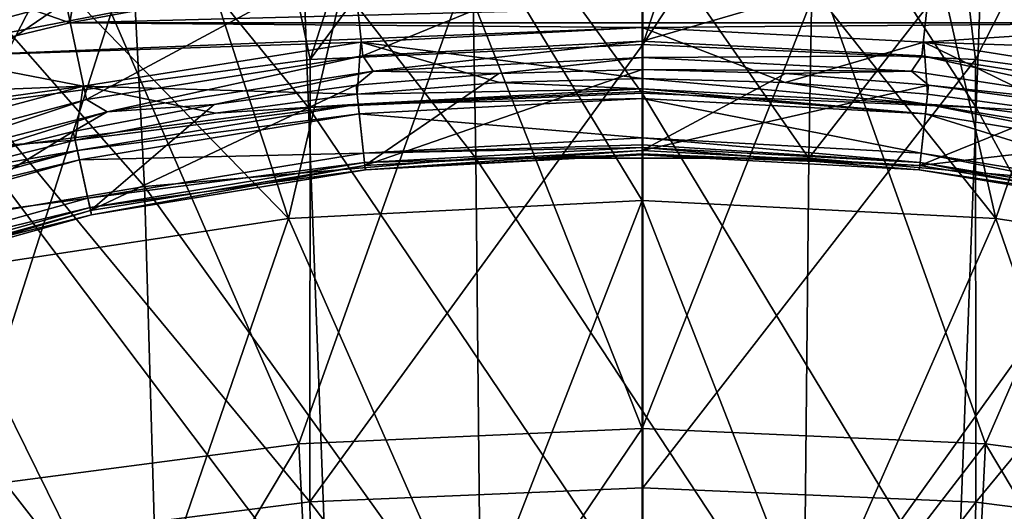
# Model space of a CAD drawing. Header units: millimetres. Extents: x -65 to 65, y -82 to 87.
# Tile 170 of 223: x -3.79 to 2.2, y 17.43 to 20.42. Entities that reach past the tile are written whole.
import ezdxf

# ---------------------------------------------------------------- set-up
doc = ezdxf.new("R2010")
doc.units = ezdxf.units.MM
doc.header["$LTSCALE"] = 101.851852
for name, color, linetype in [('10', 7, 'CONTINUOUS'), ('14', 7, 'CONTINUOUS'), ('470', 7, 'CONTINUOUS'), ('472', 7, 'CONTINUOUS'), ('474', 7, 'CONTINUOUS'), ('475', 7, 'CONTINUOUS'), ('478', 7, 'CONTINUOUS'), ('479', 7, 'CONTINUOUS'), ('482', 7, 'CONTINUOUS'), ('484', 7, 'CONTINUOUS'), ('490', 7, 'CONTINUOUS'), ('758', 7, 'CONTINUOUS'), ('759', 7, 'CONTINUOUS'), ('760', 7, 'CONTINUOUS'), ('761', 7, 'CONTINUOUS'), ('762', 7, 'CONTINUOUS'), ('763', 7, 'CONTINUOUS'), ('766', 7, 'CONTINUOUS'), ('767', 7, 'CONTINUOUS'), ('768', 7, 'CONTINUOUS'), ('769', 7, 'CONTINUOUS'), ('770', 7, 'CONTINUOUS'), ('771', 7, 'CONTINUOUS'), ('772', 7, 'CONTINUOUS'), ('773', 7, 'CONTINUOUS'), ('774', 7, 'CONTINUOUS'), ('775', 7, 'CONTINUOUS'), ('776', 7, 'CONTINUOUS'), ('777', 7, 'CONTINUOUS'), ('778', 7, 'CONTINUOUS')]:
    doc.layers.add(name, color=color, linetype=linetype)

msp = doc.modelspace()

# ---------------------------------------------------------------- linework, layer by layer
at = {"layer": '10', "color": 7, "linetype": 'CONTINUOUS', "true_color": 0xebebeb}
for points in [[(-3.1857, 22.3601, 119.1634), (-1.0129, 19.5796, 120.6489), (-1.065, 22.5592, 119.1452), (-3.1857, 22.3601, 119.1634)], [(-1.0129, 19.5796, 120.6489), (1.014, 19.5796, 120.6489), (-1.065, 22.5592, 119.1452), (-1.0129, 19.5796, 120.6489)], [(-1.065, 22.5592, 119.1452), (1.014, 19.5796, 120.6489), (1.0658, 22.5592, 119.1452), (-1.065, 22.5592, 119.1452)], [(1.0658, 22.5592, 119.1452), (1.014, 19.5796, 120.6489), (3.1865, 22.36, 119.1634), (1.0658, 22.5592, 119.1452)], [(-5.2757, 21.966, 119.1997), (-3.031, 19.4084, 120.6509), (-3.1857, 22.3601, 119.1634), (-5.2757, 21.966, 119.1997)], [(-3.031, 19.4084, 120.6509), (-1.0129, 19.5796, 120.6489), (-3.1857, 22.3601, 119.1634), (-3.031, 19.4084, 120.6509)], [(1.014, 19.5796, 120.6489), (3.0321, 19.4083, 120.6509), (3.1865, 22.36, 119.1634), (1.014, 19.5796, 120.6489)], [(-5.0223, 19.0697, 120.6553), (-3.031, 19.4084, 120.6509), (-5.2757, 21.966, 119.1997), (-5.0223, 19.0697, 120.6553)], [(-3.031, 19.4084, 120.6509), (-0.9843, 16.5521, 121.9828), (-1.0129, 19.5796, 120.6489), (-3.031, 19.4084, 120.6509)], [(-0.9843, 16.5521, 121.9828), (0.9844, 16.5521, 121.9828), (-1.0129, 19.5796, 120.6489), (-0.9843, 16.5521, 121.9828)], [(-1.0129, 19.5796, 120.6489), (0.9844, 16.5521, 121.9828), (1.014, 19.5796, 120.6489), (-1.0129, 19.5796, 120.6489)], [(1.014, 19.5796, 120.6489), (0.9844, 16.5521, 121.9828), (3.0321, 19.4083, 120.6509), (1.014, 19.5796, 120.6489)], [(-5.0223, 19.0697, 120.6553), (-2.945, 16.4024, 121.9709), (-3.031, 19.4084, 120.6509), (-5.0223, 19.0697, 120.6553)], [(-2.945, 16.4024, 121.9709), (-0.9843, 16.5521, 121.9828), (-3.031, 19.4084, 120.6509), (-2.945, 16.4024, 121.9709)], [(0.9844, 16.5521, 121.9828), (2.9451, 16.4024, 121.9709), (3.0321, 19.4083, 120.6509), (0.9844, 16.5521, 121.9828)], [(-4.8813, 16.1066, 121.9478), (-2.945, 16.4024, 121.9709), (-5.0223, 19.0697, 120.6553), (-4.8813, 16.1066, 121.9478)]]:
    msp.add_3dface(points, dxfattribs=at)
at = {"layer": '14', "color": 7, "linetype": 'CONTINUOUS', "true_color": 0xebebeb}
for points in [[(-1.1483, 22.892, 116.6138), (0, 22.9264, 116.6081), (-2.0233, 20.1809, 118.0366), (-1.1483, 22.892, 116.6138)], [(-2.0233, 20.1809, 118.0366), (0, 22.9264, 116.6081), (0.0024, 20.2712, 118.0329), (-2.0233, 20.1809, 118.0366)], [(0, 22.9264, 116.6081), (0.8739, 22.9056, 116.6119), (0.0024, 20.2712, 118.0329), (0, 22.9264, 116.6081)], [(0.8739, 22.9056, 116.6119), (1.7134, 22.8476, 116.6221), (0.0024, 20.2712, 118.0329), (0.8739, 22.9056, 116.6119)], [(-2.5596, 22.7502, 116.6395), (-1.1483, 22.892, 116.6138), (-2.0233, 20.1809, 118.0366), (-2.5596, 22.7502, 116.6395)], [(0.0024, 20.2712, 118.0329), (1.7134, 22.8476, 116.6221), (2.0282, 20.1805, 118.0366), (0.0024, 20.2712, 118.0329)], [(1.7134, 22.8476, 116.6221), (3.2814, 22.6364, 116.6599), (2.0282, 20.1805, 118.0366), (1.7134, 22.8476, 116.6221)], [(-4.1396, 22.4622, 116.6916), (-2.5596, 22.7502, 116.6395), (-4.0308, 19.9122, 118.048), (-4.1396, 22.4622, 116.6916)], [(-4.0308, 19.9122, 118.048), (-2.5596, 22.7502, 116.6395), (-2.0233, 20.1809, 118.0366), (-4.0308, 19.9122, 118.048)], [(2.0282, 20.1805, 118.0366), (3.2814, 22.6364, 116.6599), (4.0355, 19.9113, 118.048), (2.0282, 20.1805, 118.0366)], [(-2.0233, 20.1809, 118.0366), (0.0024, 20.2712, 118.0329), (-2.0251, 17.4881, 119.3156), (-2.0233, 20.1809, 118.0366)], [(-2.0251, 17.4881, 119.3156), (0.0024, 20.2712, 118.0329), (0.0027, 17.5736, 119.3187), (-2.0251, 17.4881, 119.3156)], [(0.0024, 20.2712, 118.0329), (2.0282, 20.1805, 118.0366), (0.0027, 17.5736, 119.3187), (0.0024, 20.2712, 118.0329)], [(-4.0308, 19.9122, 118.048), (-2.0233, 20.1809, 118.0366), (-2.0251, 17.4881, 119.3156), (-4.0308, 19.9122, 118.048)], [(0.0027, 17.5736, 119.3187), (2.0282, 20.1805, 118.0366), (2.0305, 17.4876, 119.3156), (0.0027, 17.5736, 119.3187)], [(2.0282, 20.1805, 118.0366), (4.0355, 19.9113, 118.048), (2.0305, 17.4876, 119.3156), (2.0282, 20.1805, 118.0366)], [(-4.0345, 17.2339, 119.3065), (-4.0308, 19.9122, 118.048), (-2.0251, 17.4881, 119.3156), (-4.0345, 17.2339, 119.3065)], [(2.0305, 17.4876, 119.3156), (4.0355, 19.9113, 118.048), (4.0398, 17.233, 119.3065), (2.0305, 17.4876, 119.3156)], [(-0.002, 14.8371, 120.4636), (-2.0251, 17.4881, 119.3156), (0.0027, 17.5736, 119.3187), (-0.002, 14.8371, 120.4636)], [(-0.002, 14.8371, 120.4636), (0.0027, 17.5736, 119.3187), (2.0305, 17.4876, 119.3156), (-0.002, 14.8371, 120.4636)], [(-1.9756, 14.7623, 120.454), (-4.0345, 17.2339, 119.3065), (-2.0251, 17.4881, 119.3156), (-1.9756, 14.7623, 120.454)], [(-0.002, 14.8371, 120.4636), (-1.9756, 14.7623, 120.454), (-2.0251, 17.4881, 119.3156), (-0.002, 14.8371, 120.4636)], [(1.9717, 14.7626, 120.454), (-0.002, 14.8371, 120.4636), (2.0305, 17.4876, 119.3156), (1.9717, 14.7626, 120.454)], [(1.9717, 14.7626, 120.454), (2.0305, 17.4876, 119.3156), (4.0398, 17.233, 119.3065), (1.9717, 14.7626, 120.454)]]:
    msp.add_3dface(points, dxfattribs=at)
at = {"layer": '470', "color": 7, "linetype": 'CONTINUOUS', "true_color": 0xebebeb}
for points in [[(-1.5374, 21.8503, 113.7415), (-0.001, 19.3228, 115.1493), (0, 21.9154, 113.7301), (-1.5374, 21.8503, 113.7415)], [(-0.001, 19.3228, 115.1493), (2.1525, 19.2136, 115.1552), (0, 21.9154, 113.7301), (-0.001, 19.3228, 115.1493)], [(0, 21.9154, 113.7301), (2.1525, 19.2136, 115.1552), (1.5526, 21.849, 113.7417), (0, 21.9154, 113.7301)], [(-2.9604, 21.6731, 113.7731), (-2.1545, 19.2134, 115.1552), (-1.5374, 21.8503, 113.7415), (-2.9604, 21.6731, 113.7731)], [(-2.1545, 19.2134, 115.1552), (-0.001, 19.3228, 115.1493), (-1.5374, 21.8503, 113.7415), (-2.1545, 19.2134, 115.1552)], [(1.5526, 21.849, 113.7417), (2.1525, 19.2136, 115.1552), (2.9921, 21.6678, 113.774), (1.5526, 21.849, 113.7417)], [(-4.2873, 21.4033, 113.8217), (-2.1545, 19.2134, 115.1552), (-2.9604, 21.6731, 113.7731), (-4.2873, 21.4033, 113.8217)], [(2.1525, 19.2136, 115.1552), (4.2813, 18.8894, 115.1732), (2.9921, 21.6678, 113.774), (2.1525, 19.2136, 115.1552)], [(-4.2833, 18.889, 115.1732), (-2.1545, 19.2134, 115.1552), (-4.2873, 21.4033, 113.8217), (-4.2833, 18.889, 115.1732)], [(-2.1545, 19.2134, 115.1552), (-1.0348, 16.6687, 116.4258), (-0.001, 19.3228, 115.1493), (-2.1545, 19.2134, 115.1552)], [(-1.0348, 16.6687, 116.4258), (1.0349, 16.6687, 116.4258), (-0.001, 19.3228, 115.1493), (-1.0348, 16.6687, 116.4258)], [(-0.001, 19.3228, 115.1493), (1.0349, 16.6687, 116.4258), (2.1525, 19.2136, 115.1552), (-0.001, 19.3228, 115.1493)], [(-4.2833, 18.889, 115.1732), (-3.0935, 16.4792, 116.4211), (-2.1545, 19.2134, 115.1552), (-4.2833, 18.889, 115.1732)], [(-3.0935, 16.4792, 116.4211), (-1.0348, 16.6687, 116.4258), (-2.1545, 19.2134, 115.1552), (-3.0935, 16.4792, 116.4211)], [(1.0349, 16.6687, 116.4258), (3.0936, 16.4792, 116.4211), (2.1525, 19.2136, 115.1552), (1.0349, 16.6687, 116.4258)], [(2.1525, 19.2136, 115.1552), (3.0936, 16.4792, 116.4211), (4.2813, 18.8894, 115.1732), (2.1525, 19.2136, 115.1552)], [(-5.1191, 16.105, 116.4127), (-3.0935, 16.4792, 116.4211), (-4.2833, 18.889, 115.1732), (-5.1191, 16.105, 116.4127)]]:
    msp.add_3dface(points, dxfattribs=at)
at = {"layer": '472', "color": 7, "linetype": 'CONTINUOUS', "true_color": 0xebebeb}
for points in [[(0, 23.0262, 118.9033), (-2.1425, 22.9242, 118.9137), (0, 19.9756, 120.4702), (0, 23.0262, 118.9033)], [(2.1425, 22.9242, 118.9137), (0, 23.0262, 118.9033), (2.0321, 19.8883, 120.4721), (2.1425, 22.9242, 118.9137)], [(2.0321, 19.8883, 120.4721), (0, 23.0262, 118.9033), (0, 19.9756, 120.4702), (2.0321, 19.8883, 120.4721)], [(-2.1425, 22.9242, 118.9137), (-4.2643, 22.6211, 118.9449), (-2.0321, 19.8883, 120.4721), (-2.1425, 22.9242, 118.9137)], [(0, 19.9756, 120.4702), (-2.1425, 22.9242, 118.9137), (-2.0321, 19.8883, 120.4721), (0, 19.9756, 120.4702)], [(4.0461, 19.629, 120.478), (2.1425, 22.9242, 118.9137), (2.0321, 19.8883, 120.4721), (4.0461, 19.629, 120.478)], [(4.2643, 22.6211, 118.9449), (2.1425, 22.9242, 118.9137), (4.0461, 19.629, 120.478), (4.2643, 22.6211, 118.9449)], [(-2.0321, 19.8883, 120.4721), (-4.2643, 22.6211, 118.9449), (-4.0461, 19.629, 120.478), (-2.0321, 19.8883, 120.4721)], [(0, 19.9756, 120.4702), (-2.0321, 19.8883, 120.4721), (0, 16.8756, 121.8586), (0, 19.9756, 120.4702)], [(2.0321, 19.8883, 120.4721), (0, 19.9756, 120.4702), (1.917, 16.8035, 121.8535), (2.0321, 19.8883, 120.4721)], [(1.917, 16.8035, 121.8535), (0, 19.9756, 120.4702), (0, 16.8756, 121.8586), (1.917, 16.8035, 121.8535)], [(-2.0321, 19.8883, 120.4721), (-4.0461, 19.629, 120.478), (-1.917, 16.8035, 121.8535), (-2.0321, 19.8883, 120.4721)], [(0, 16.8756, 121.8586), (-2.0321, 19.8883, 120.4721), (-1.917, 16.8035, 121.8535), (0, 16.8756, 121.8586)], [(3.8189, 16.5894, 121.8388), (2.0321, 19.8883, 120.4721), (1.917, 16.8035, 121.8535), (3.8189, 16.5894, 121.8388)], [(4.0461, 19.629, 120.478), (2.0321, 19.8883, 120.4721), (3.8189, 16.5894, 121.8388), (4.0461, 19.629, 120.478)], [(-1.917, 16.8035, 121.8535), (-4.0461, 19.629, 120.478), (-3.8189, 16.5894, 121.8388), (-1.917, 16.8035, 121.8535)]]:
    msp.add_3dface(points, dxfattribs=at)
at = {"layer": '474', "color": 7, "linetype": 'CONTINUOUS', "true_color": 0xebebeb}
for points in [[(-5.4107, 22.645, 116.4639), (-3.7232, 23.056, 116.3902), (-5.3531, 20.0571, 117.8495), (-5.4107, 22.645, 116.4639)], [(-5.3531, 20.0571, 117.8495), (-3.7232, 23.056, 116.3902), (-3.2345, 20.4653, 117.8272), (-5.3531, 20.0571, 117.8495)], [(-3.2345, 20.4653, 117.8272), (-1.0826, 20.6719, 117.8161), (-2.0916, 17.8423, 119.1536), (-3.2345, 20.4653, 117.8272)], [(-2.0916, 17.8423, 119.1536), (-1.0826, 20.6719, 117.8161), (-0.0011, 17.9343, 119.156), (-2.0916, 17.8423, 119.1536)], [(-1.0826, 20.6719, 117.8161), (1.0804, 20.672, 117.8161), (-0.0011, 17.9343, 119.156), (-1.0826, 20.6719, 117.8161)], [(-0.0011, 17.9343, 119.156), (1.0804, 20.672, 117.8161), (2.0893, 17.8425, 119.1536), (-0.0011, 17.9343, 119.156)], [(1.0804, 20.672, 117.8161), (3.2323, 20.4657, 117.8271), (2.0893, 17.8425, 119.1536), (1.0804, 20.672, 117.8161)], [(-5.3531, 20.0571, 117.8495), (-3.2345, 20.4653, 117.8272), (-4.1618, 17.5695, 119.1469), (-5.3531, 20.0571, 117.8495)], [(-4.1618, 17.5695, 119.1469), (-3.2345, 20.4653, 117.8272), (-2.0916, 17.8423, 119.1536), (-4.1618, 17.5695, 119.1469)], [(2.0893, 17.8425, 119.1536), (3.2323, 20.4657, 117.8271), (4.1596, 17.5699, 119.1469), (2.0893, 17.8425, 119.1536)], [(-2.0916, 17.8423, 119.1536), (-0.0011, 17.9343, 119.156), (-1.9521, 15.0558, 120.34), (-2.0916, 17.8423, 119.1536)], [(-1.9521, 15.0558, 120.34), (-0.0011, 17.9343, 119.156), (-0.0003, 15.1296, 120.3487), (-1.9521, 15.0558, 120.34)], [(-0.0011, 17.9343, 119.156), (2.0893, 17.8425, 119.1536), (-0.0003, 15.1296, 120.3487), (-0.0011, 17.9343, 119.156)], [(-4.1618, 17.5695, 119.1469), (-2.0916, 17.8423, 119.1536), (-3.8877, 14.8366, 120.3145), (-4.1618, 17.5695, 119.1469)], [(-3.8877, 14.8366, 120.3145), (-2.0916, 17.8423, 119.1536), (-1.9521, 15.0558, 120.34), (-3.8877, 14.8366, 120.3145)], [(-0.0003, 15.1296, 120.3487), (2.0893, 17.8425, 119.1536), (1.9514, 15.0558, 120.34), (-0.0003, 15.1296, 120.3487)], [(1.9514, 15.0558, 120.34), (2.0893, 17.8425, 119.1536), (3.887, 14.8367, 120.3145), (1.9514, 15.0558, 120.34)], [(2.0893, 17.8425, 119.1536), (4.1596, 17.5699, 119.1469), (3.887, 14.8367, 120.3145), (2.0893, 17.8425, 119.1536)]]:
    msp.add_3dface(points, dxfattribs=at)
at = {"layer": '475', "color": 7, "linetype": 'CONTINUOUS'}
for points in [[(0, 19.6, 94.1), (0, 19.6, 92.1536), (1.6866, 19.5086, 92.1536), (0, 19.6, 94.1)], [(1.6867, 19.5086, 94.1), (0, 19.6, 94.1), (1.6866, 19.5086, 92.1536), (1.6867, 19.5086, 94.1)], [(3.3535, 19.2353, 92.1536), (1.6867, 19.5086, 94.1), (1.6866, 19.5086, 92.1536), (3.3535, 19.2353, 92.1536)], [(3.3535, 19.2353, 94.1), (1.6867, 19.5086, 94.1), (3.3535, 19.2353, 92.1536), (3.3535, 19.2353, 94.1)]]:
    msp.add_3dface(points, dxfattribs=at)
at = {"layer": '478', "color": 7, "linetype": 'CONTINUOUS'}
for points in [[(0, 19.6, 92.1536), (0, 19.6, 94.1), (-1.6867, 19.5086, 94.1), (0, 19.6, 92.1536)], [(0, 19.6, 92.1536), (-1.6867, 19.5086, 94.1), (-1.6866, 19.5086, 92.1536), (0, 19.6, 92.1536)], [(-1.6867, 19.5086, 94.1), (-3.3535, 19.2353, 94.1), (-1.6866, 19.5086, 92.1536), (-1.6867, 19.5086, 94.1)], [(-1.6866, 19.5086, 92.1536), (-3.3535, 19.2353, 94.1), (-3.3535, 19.2353, 92.1536), (-1.6866, 19.5086, 92.1536)], [(-3.3535, 19.2353, 94.1), (-4.9811, 18.7834, 94.1), (-3.3535, 19.2353, 92.1536), (-3.3535, 19.2353, 94.1)], [(-3.3535, 19.2353, 92.1536), (-4.9811, 18.7834, 94.1), (-4.9811, 18.7834, 92.1536), (-3.3535, 19.2353, 92.1536)]]:
    msp.add_3dface(points, dxfattribs=at)
at = {"layer": '479', "color": 7, "linetype": 'CONTINUOUS'}
for points in [[(-4.9687, 20.9217, 99.6021), (-3.4866, 20.4039, 101.1), (-3.3376, 21.3174, 99.6021), (-4.9687, 20.9217, 99.6021)], [(-3.4866, 20.4039, 101.1), (-2.6229, 20.5641, 101.1), (-3.3376, 21.3174, 99.6021), (-3.4866, 20.4039, 101.1)], [(-4.3412, 20.1988, 101.1), (-3.4866, 20.4039, 101.1), (-4.9687, 20.9217, 99.6021), (-4.3412, 20.1988, 101.1)]]:
    msp.add_3dface(points, dxfattribs=at)
at = {"layer": '482', "color": 7, "linetype": 'CONTINUOUS'}
for points in [[(-1.7662, 20.8074, 91.1), (0, 20.9, 91.1), (-1.7027, 20.2036, 91.1), (-1.7662, 20.8074, 91.1)], [(-1.7027, 20.2036, 91.1), (0, 20.9, 91.1), (0, 20.2928, 91.1), (-1.7027, 20.2036, 91.1)], [(0, 20.9, 91.1), (1.7663, 20.8074, 91.1), (0, 20.2928, 91.1), (0, 20.9, 91.1)], [(-3.5108, 20.5311, 91.1), (-1.7662, 20.8074, 91.1), (-3.3845, 19.9372, 91.1), (-3.5108, 20.5311, 91.1)], [(-3.3845, 19.9372, 91.1), (-1.7662, 20.8074, 91.1), (-1.7027, 20.2036, 91.1), (-3.3845, 19.9372, 91.1)], [(0, 20.2928, 91.1), (1.7663, 20.8074, 91.1), (1.7027, 20.2036, 91.1), (0, 20.2928, 91.1)], [(1.7027, 20.2036, 91.1), (1.7663, 20.8074, 91.1), (3.3845, 19.9372, 91.1), (1.7027, 20.2036, 91.1)], [(1.7663, 20.8074, 91.1), (3.5108, 20.5311, 91.1), (3.3845, 19.9372, 91.1), (1.7663, 20.8074, 91.1)], [(-5.2193, 20.0738, 91.1), (-3.5108, 20.5311, 91.1), (-5.0316, 19.4963, 91.1), (-5.2193, 20.0738, 91.1)], [(-5.0316, 19.4963, 91.1), (-3.5108, 20.5311, 91.1), (-3.3845, 19.9372, 91.1), (-5.0316, 19.4963, 91.1)]]:
    msp.add_3dface(points, dxfattribs=at)
at = {"layer": '484', "color": 7, "linetype": 'CONTINUOUS'}
for points in [[(-3.5553, 20.7263, 91.3), (-5.2842, 20.2631, 91.3), (-3.5553, 20.7263, 96.1433), (-3.5553, 20.7263, 91.3)], [(-3.5553, 20.7263, 96.1433), (-5.2842, 20.2631, 91.3), (-4.4258, 20.5173, 96.1433), (-3.5553, 20.7263, 96.1433)]]:
    msp.add_3dface(points, dxfattribs=at)
at = {"layer": '490', "color": 7, "linetype": 'CONTINUOUS'}
for points in [[(-5.2842, 20.2631, 91.3), (-3.5553, 20.7263, 91.3), (-5.1016, 20.2599, 91.1586), (-5.2842, 20.2631, 91.3)], [(-3.5553, 20.7263, 91.3), (-3.4304, 20.6926, 91.1586), (-5.1016, 20.2599, 91.1586), (-3.5553, 20.7263, 91.3)], [(-3.4304, 20.6926, 91.1586), (-3.5108, 20.5311, 91.1), (-5.1016, 20.2599, 91.1586), (-3.4304, 20.6926, 91.1586)], [(-3.5108, 20.5311, 91.1), (-5.2193, 20.0738, 91.1), (-5.1016, 20.2599, 91.1586), (-3.5108, 20.5311, 91.1)]]:
    msp.add_3dface(points, dxfattribs=at)
at = {"layer": '758', "color": 7, "linetype": 'CONTINUOUS'}
for points in [[(0, 19.9429, 97.0429), (0, 19.7033, 96.8033), (1.6978, 19.6113, 96.8033), (0, 19.9429, 97.0429)], [(1.7237, 19.8494, 97.0429), (0, 19.9429, 97.0429), (1.6978, 19.6113, 96.8033), (1.7237, 19.8494, 97.0429)], [(3.3757, 19.3362, 96.8033), (1.7237, 19.8494, 97.0429), (1.6978, 19.6113, 96.8033), (3.3757, 19.3362, 96.8033)], [(3.4272, 19.5701, 97.0429), (1.7237, 19.8494, 97.0429), (3.3757, 19.3362, 96.8033), (3.4272, 19.5701, 97.0429)]]:
    msp.add_3dface(points, dxfattribs=at)
at = {"layer": '759', "color": 7, "linetype": 'CONTINUOUS'}
for points in [[(0, 19.7033, 96.8033), (0, 19.9429, 97.0429), (-1.7237, 19.8494, 97.0429), (0, 19.7033, 96.8033)], [(-1.7237, 19.8494, 97.0429), (-3.4272, 19.5701, 97.0429), (-1.6978, 19.6113, 96.8033), (-1.7237, 19.8494, 97.0429)], [(0, 19.7033, 96.8033), (-1.7237, 19.8494, 97.0429), (-1.6978, 19.6113, 96.8033), (0, 19.7033, 96.8033)], [(-1.6978, 19.6113, 96.8033), (-3.4272, 19.5701, 97.0429), (-3.3757, 19.3362, 96.8033), (-1.6978, 19.6113, 96.8033)], [(-3.4272, 19.5701, 97.0429), (-5.0906, 19.1083, 97.0429), (-3.3757, 19.3362, 96.8033), (-3.4272, 19.5701, 97.0429)], [(-3.3757, 19.3362, 96.8033), (-5.0906, 19.1083, 97.0429), (-5.0141, 18.8813, 96.8033), (-3.3757, 19.3362, 96.8033)]]:
    msp.add_3dface(points, dxfattribs=at)
at = {"layer": '760', "color": 7, "linetype": 'CONTINUOUS'}
for points in [[(-1.7368, 19.9704, 100.8), (0, 20.0014, 97.1808), (-0.8697, 20.041, 100.8), (-1.7368, 19.9704, 100.8)], [(0, 20.0014, 97.1808), (0, 20.0646, 100.8), (-0.8697, 20.041, 100.8), (0, 20.0014, 97.1808)], [(-2.5989, 19.853, 100.8), (-1.7301, 19.9076, 97.1808), (-1.7368, 19.9704, 100.8), (-2.5989, 19.853, 100.8)], [(-1.7301, 19.9076, 97.1808), (0, 20.0014, 97.1808), (-1.7368, 19.9704, 100.8), (-1.7301, 19.9076, 97.1808)], [(-3.4398, 19.6273, 97.1808), (-1.7301, 19.9076, 97.1808), (-3.4533, 19.689, 100.8), (-3.4398, 19.6273, 97.1808)], [(-3.4533, 19.689, 100.8), (-1.7301, 19.9076, 97.1808), (-2.5989, 19.853, 100.8), (-3.4533, 19.689, 100.8)], [(-4.2976, 19.4791, 100.8), (-3.4398, 19.6273, 97.1808), (-3.4533, 19.689, 100.8), (-4.2976, 19.4791, 100.8)], [(-5.1093, 19.1638, 97.1808), (-3.4398, 19.6273, 97.1808), (-5.1293, 19.2237, 100.8), (-5.1093, 19.1638, 97.1808)], [(-5.1293, 19.2237, 100.8), (-3.4398, 19.6273, 97.1808), (-4.2976, 19.4791, 100.8), (-5.1293, 19.2237, 100.8)]]:
    msp.add_3dface(points, dxfattribs=at)
at = {"layer": '761', "color": 7, "linetype": 'CONTINUOUS'}
for points in [[(0, 20.0014, 97.1808), (1.7301, 19.9076, 97.1808), (0, 20.0646, 100.8), (0, 20.0014, 97.1808)], [(0, 20.0646, 100.8), (1.7301, 19.9076, 97.1808), (0.8697, 20.041, 100.8), (0, 20.0646, 100.8)], [(0.8697, 20.041, 100.8), (1.7301, 19.9076, 97.1808), (1.7368, 19.9704, 100.8), (0.8697, 20.041, 100.8)], [(1.7368, 19.9704, 100.8), (1.7301, 19.9076, 97.1808), (2.5989, 19.853, 100.8), (1.7368, 19.9704, 100.8)], [(1.7301, 19.9076, 97.1808), (3.4398, 19.6273, 97.1808), (2.5989, 19.853, 100.8), (1.7301, 19.9076, 97.1808)]]:
    msp.add_3dface(points, dxfattribs=at)
at = {"layer": '762', "color": 7, "linetype": 'CONTINUOUS'}
for points in [[(1.7237, 19.8494, 97.0429), (1.7301, 19.9076, 97.1808), (0, 20.0014, 97.1808), (1.7237, 19.8494, 97.0429)], [(1.7237, 19.8494, 97.0429), (0, 20.0014, 97.1808), (0, 19.9855, 97.1061), (1.7237, 19.8494, 97.0429)], [(0, 19.9429, 97.0429), (1.7237, 19.8494, 97.0429), (0, 19.9855, 97.1061), (0, 19.9429, 97.0429)], [(1.7237, 19.8494, 97.0429), (3.4272, 19.5701, 97.0429), (1.7301, 19.9076, 97.1808), (1.7237, 19.8494, 97.0429)], [(3.4272, 19.5701, 97.0429), (3.4398, 19.6273, 97.1808), (1.7301, 19.9076, 97.1808), (3.4272, 19.5701, 97.0429)]]:
    msp.add_3dface(points, dxfattribs=at)
at = {"layer": '763', "color": 7, "linetype": 'CONTINUOUS'}
for points in [[(0, 20.0014, 97.1808), (-1.7301, 19.9076, 97.1808), (0, 19.9855, 97.1061), (0, 20.0014, 97.1808)], [(-1.7301, 19.9076, 97.1808), (0, 19.9429, 97.0429), (0, 19.9855, 97.1061), (-1.7301, 19.9076, 97.1808)], [(-1.7237, 19.8494, 97.0429), (-1.7301, 19.9076, 97.1808), (-3.4398, 19.6273, 97.1808), (-1.7237, 19.8494, 97.0429)], [(-1.7237, 19.8494, 97.0429), (0, 19.9429, 97.0429), (-1.7301, 19.9076, 97.1808), (-1.7237, 19.8494, 97.0429)], [(-3.4272, 19.5701, 97.0429), (-1.7237, 19.8494, 97.0429), (-3.4398, 19.6273, 97.1808), (-3.4272, 19.5701, 97.0429)], [(-3.4272, 19.5701, 97.0429), (-3.4398, 19.6273, 97.1808), (-5.1093, 19.1638, 97.1808), (-3.4272, 19.5701, 97.0429)], [(-5.0906, 19.1083, 97.0429), (-3.4272, 19.5701, 97.0429), (-5.1093, 19.1638, 97.1808), (-5.0906, 19.1083, 97.0429)]]:
    msp.add_3dface(points, dxfattribs=at)
at = {"layer": '766', "color": 7, "linetype": 'CONTINUOUS'}
for points in [[(0, 19.6, 94.1), (1.6867, 19.5086, 94.1), (0, 19.6448, 96.6654), (0, 19.6, 94.1)], [(0, 19.6448, 96.6654), (1.6867, 19.5086, 94.1), (1.6915, 19.5531, 96.6654), (0, 19.6448, 96.6654)], [(1.6867, 19.5086, 94.1), (3.3535, 19.2353, 94.1), (1.6915, 19.5531, 96.6654), (1.6867, 19.5086, 94.1)], [(1.6915, 19.5531, 96.6654), (3.3535, 19.2353, 94.1), (3.3632, 19.279, 96.6654), (1.6915, 19.5531, 96.6654)]]:
    msp.add_3dface(points, dxfattribs=at)
at = {"layer": '767', "color": 7, "linetype": 'CONTINUOUS'}
for points in [[(0.8727, 20.096, 91.2), (0, 19.6268, 92.0536), (0, 20.1196, 91.2), (0.8727, 20.096, 91.2)], [(1.7428, 20.0251, 91.2), (0, 19.6268, 92.0536), (0.8727, 20.096, 91.2), (1.7428, 20.0251, 91.2)], [(1.6895, 19.5352, 92.0536), (0, 19.6268, 92.0536), (1.7428, 20.0251, 91.2), (1.6895, 19.5352, 92.0536)], [(2.6079, 19.9073, 91.2), (1.6895, 19.5352, 92.0536), (1.7428, 20.0251, 91.2), (2.6079, 19.9073, 91.2)], [(3.4652, 19.7427, 91.2), (1.6895, 19.5352, 92.0536), (2.6079, 19.9073, 91.2), (3.4652, 19.7427, 91.2)], [(3.3593, 19.2615, 92.0536), (1.6895, 19.5352, 92.0536), (3.4652, 19.7427, 91.2), (3.3593, 19.2615, 92.0536)]]:
    msp.add_3dface(points, dxfattribs=at)
at = {"layer": '768', "color": 7, "linetype": 'CONTINUOUS'}
for points in [[(0, 19.6, 94.1), (0, 19.6448, 96.6654), (-1.6915, 19.5531, 96.6654), (0, 19.6, 94.1)], [(-3.3632, 19.279, 96.6654), (-1.6867, 19.5086, 94.1), (-1.6915, 19.5531, 96.6654), (-3.3632, 19.279, 96.6654)], [(-1.6867, 19.5086, 94.1), (0, 19.6, 94.1), (-1.6915, 19.5531, 96.6654), (-1.6867, 19.5086, 94.1)], [(-3.3535, 19.2353, 94.1), (-1.6867, 19.5086, 94.1), (-3.3632, 19.279, 96.6654), (-3.3535, 19.2353, 94.1)], [(-4.9954, 18.8258, 96.6654), (-3.3535, 19.2353, 94.1), (-3.3632, 19.279, 96.6654), (-4.9954, 18.8258, 96.6654)], [(-4.9811, 18.7834, 94.1), (-3.3535, 19.2353, 94.1), (-4.9954, 18.8258, 96.6654), (-4.9811, 18.7834, 94.1)]]:
    msp.add_3dface(points, dxfattribs=at)
at = {"layer": '769', "color": 7, "linetype": 'CONTINUOUS'}
for points in [[(-0.8727, 20.096, 91.2), (-1.6895, 19.5352, 92.0536), (-1.7428, 20.0251, 91.2), (-0.8727, 20.096, 91.2)], [(0, 20.1196, 91.2), (0, 19.6268, 92.0536), (-1.6895, 19.5352, 92.0536), (0, 20.1196, 91.2)], [(0, 20.1196, 91.2), (-1.6895, 19.5352, 92.0536), (-0.8727, 20.096, 91.2), (0, 20.1196, 91.2)], [(-1.6895, 19.5352, 92.0536), (-3.3593, 19.2615, 92.0536), (-1.7428, 20.0251, 91.2), (-1.6895, 19.5352, 92.0536)], [(-1.7428, 20.0251, 91.2), (-3.3593, 19.2615, 92.0536), (-2.6079, 19.9073, 91.2), (-1.7428, 20.0251, 91.2)], [(-2.6079, 19.9073, 91.2), (-3.3593, 19.2615, 92.0536), (-3.4652, 19.7427, 91.2), (-2.6079, 19.9073, 91.2)], [(-3.3593, 19.2615, 92.0536), (-4.9897, 18.8088, 92.0536), (-3.4652, 19.7427, 91.2), (-3.3593, 19.2615, 92.0536)], [(-3.4652, 19.7427, 91.2), (-4.9897, 18.8088, 92.0536), (-4.3124, 19.5321, 91.2), (-3.4652, 19.7427, 91.2)]]:
    msp.add_3dface(points, dxfattribs=at)
at = {"layer": '770', "color": 7, "linetype": 'CONTINUOUS'}
for points in [[(0, 19.6268, 92.0536), (1.6895, 19.5352, 92.0536), (0, 19.6068, 92.1018), (0, 19.6268, 92.0536)], [(1.6895, 19.5352, 92.0536), (0, 19.6, 92.1536), (0, 19.6068, 92.1018), (1.6895, 19.5352, 92.0536)], [(1.6866, 19.5086, 92.1536), (0, 19.6, 92.1536), (1.6895, 19.5352, 92.0536), (1.6866, 19.5086, 92.1536)], [(1.6866, 19.5086, 92.1536), (1.6895, 19.5352, 92.0536), (3.3593, 19.2615, 92.0536), (1.6866, 19.5086, 92.1536)], [(3.3535, 19.2353, 92.1536), (1.6866, 19.5086, 92.1536), (3.3593, 19.2615, 92.0536), (3.3535, 19.2353, 92.1536)]]:
    msp.add_3dface(points, dxfattribs=at)
at = {"layer": '771', "color": 7, "linetype": 'CONTINUOUS'}
for points in [[(0, 19.6268, 92.0536), (-1.6866, 19.5086, 92.1536), (-1.6895, 19.5352, 92.0536), (0, 19.6268, 92.0536)], [(-1.6866, 19.5086, 92.1536), (0, 19.6268, 92.0536), (0, 19.6068, 92.1018), (-1.6866, 19.5086, 92.1536)], [(0, 19.6, 92.1536), (-1.6866, 19.5086, 92.1536), (0, 19.6068, 92.1018), (0, 19.6, 92.1536)], [(-3.3535, 19.2353, 92.1536), (-3.3593, 19.2615, 92.0536), (-1.6895, 19.5352, 92.0536), (-3.3535, 19.2353, 92.1536)], [(-1.6866, 19.5086, 92.1536), (-3.3535, 19.2353, 92.1536), (-1.6895, 19.5352, 92.0536), (-1.6866, 19.5086, 92.1536)], [(-4.9811, 18.7834, 92.1536), (-4.9897, 18.8088, 92.0536), (-3.3593, 19.2615, 92.0536), (-4.9811, 18.7834, 92.1536)], [(-3.3535, 19.2353, 92.1536), (-4.9811, 18.7834, 92.1536), (-3.3593, 19.2615, 92.0536), (-3.3535, 19.2353, 92.1536)]]:
    msp.add_3dface(points, dxfattribs=at)
at = {"layer": '772', "color": 7, "linetype": 'CONTINUOUS'}
for points in [[(0, 19.7033, 96.8033), (1.6915, 19.5531, 96.6654), (1.6978, 19.6113, 96.8033), (0, 19.7033, 96.8033)], [(1.6915, 19.5531, 96.6654), (0, 19.7033, 96.8033), (0, 19.6606, 96.7401), (1.6915, 19.5531, 96.6654)], [(0, 19.6448, 96.6654), (1.6915, 19.5531, 96.6654), (0, 19.6606, 96.7401), (0, 19.6448, 96.6654)], [(1.6915, 19.5531, 96.6654), (3.3632, 19.279, 96.6654), (1.6978, 19.6113, 96.8033), (1.6915, 19.5531, 96.6654)], [(3.3632, 19.279, 96.6654), (3.3757, 19.3362, 96.8033), (1.6978, 19.6113, 96.8033), (3.3632, 19.279, 96.6654)]]:
    msp.add_3dface(points, dxfattribs=at)
at = {"layer": '773', "color": 7, "linetype": 'CONTINUOUS'}
for points in [[(0, 19.7033, 96.8033), (-1.6978, 19.6113, 96.8033), (0, 19.6606, 96.7401), (0, 19.7033, 96.8033)], [(-1.6915, 19.5531, 96.6654), (-1.6978, 19.6113, 96.8033), (-3.3757, 19.3362, 96.8033), (-1.6915, 19.5531, 96.6654)], [(-1.6978, 19.6113, 96.8033), (0, 19.6448, 96.6654), (0, 19.6606, 96.7401), (-1.6978, 19.6113, 96.8033)], [(-1.6915, 19.5531, 96.6654), (0, 19.6448, 96.6654), (-1.6978, 19.6113, 96.8033), (-1.6915, 19.5531, 96.6654)], [(-3.3632, 19.279, 96.6654), (-1.6915, 19.5531, 96.6654), (-3.3757, 19.3362, 96.8033), (-3.3632, 19.279, 96.6654)], [(-3.3632, 19.279, 96.6654), (-3.3757, 19.3362, 96.8033), (-5.0141, 18.8813, 96.8033), (-3.3632, 19.279, 96.6654)], [(-4.9954, 18.8258, 96.6654), (-3.3632, 19.279, 96.6654), (-5.0141, 18.8813, 96.8033), (-4.9954, 18.8258, 96.6654)]]:
    msp.add_3dface(points, dxfattribs=at)
at = {"layer": '774', "color": 7, "linetype": 'CONTINUOUS'}
for points in [[(0, 20.2928, 91.1), (1.7027, 20.2036, 91.1), (0, 20.1928, 91.1268), (0, 20.2928, 91.1)], [(0, 20.1928, 91.1268), (1.7027, 20.2036, 91.1), (1.6382, 20.1097, 91.1268), (0, 20.1928, 91.1268)], [(0, 20.1196, 91.2), (0, 20.1928, 91.1268), (1.6382, 20.1097, 91.1268), (0, 20.1196, 91.2)], [(1.7027, 20.2036, 91.1), (3.2596, 19.8614, 91.1268), (1.6382, 20.1097, 91.1268), (1.7027, 20.2036, 91.1)], [(1.7027, 20.2036, 91.1), (3.3845, 19.9372, 91.1), (3.2596, 19.8614, 91.1268), (1.7027, 20.2036, 91.1)], [(0.8727, 20.096, 91.2), (0, 20.1196, 91.2), (1.6382, 20.1097, 91.1268), (0.8727, 20.096, 91.2)], [(1.7428, 20.0251, 91.2), (0.8727, 20.096, 91.2), (1.6382, 20.1097, 91.1268), (1.7428, 20.0251, 91.2)], [(3.2596, 19.8614, 91.1268), (1.7428, 20.0251, 91.2), (1.6382, 20.1097, 91.1268), (3.2596, 19.8614, 91.1268)], [(2.6079, 19.9073, 91.2), (1.7428, 20.0251, 91.2), (3.2596, 19.8614, 91.1268), (2.6079, 19.9073, 91.2)]]:
    msp.add_3dface(points, dxfattribs=at)
at = {"layer": '775', "color": 7, "linetype": 'CONTINUOUS'}
for points in [[(-1.7027, 20.2036, 91.1), (0, 20.2928, 91.1), (-1.6382, 20.1097, 91.1268), (-1.7027, 20.2036, 91.1)], [(0, 20.2928, 91.1), (0, 20.1928, 91.1268), (-1.6382, 20.1097, 91.1268), (0, 20.2928, 91.1)], [(-3.3845, 19.9372, 91.1), (-1.7027, 20.2036, 91.1), (-3.2596, 19.8614, 91.1268), (-3.3845, 19.9372, 91.1)], [(-1.7027, 20.2036, 91.1), (-1.6382, 20.1097, 91.1268), (-3.2596, 19.8614, 91.1268), (-1.7027, 20.2036, 91.1)], [(0, 20.1928, 91.1268), (-0.8727, 20.096, 91.2), (-1.6382, 20.1097, 91.1268), (0, 20.1928, 91.1268)], [(0, 20.1196, 91.2), (-0.8727, 20.096, 91.2), (0, 20.1928, 91.1268), (0, 20.1196, 91.2)], [(-1.6382, 20.1097, 91.1268), (-2.6079, 19.9073, 91.2), (-3.2596, 19.8614, 91.1268), (-1.6382, 20.1097, 91.1268)], [(-1.7428, 20.0251, 91.2), (-2.6079, 19.9073, 91.2), (-1.6382, 20.1097, 91.1268), (-1.7428, 20.0251, 91.2)], [(-0.8727, 20.096, 91.2), (-1.7428, 20.0251, 91.2), (-1.6382, 20.1097, 91.1268), (-0.8727, 20.096, 91.2)], [(-5.0316, 19.4963, 91.1), (-3.3845, 19.9372, 91.1), (-4.8475, 19.4502, 91.1268), (-5.0316, 19.4963, 91.1)], [(-3.3845, 19.9372, 91.1), (-3.2596, 19.8614, 91.1268), (-4.8475, 19.4502, 91.1268), (-3.3845, 19.9372, 91.1)], [(-2.6079, 19.9073, 91.2), (-3.4652, 19.7427, 91.2), (-3.2596, 19.8614, 91.1268), (-2.6079, 19.9073, 91.2)], [(-3.2596, 19.8614, 91.1268), (-4.3124, 19.5321, 91.2), (-4.8475, 19.4502, 91.1268), (-3.2596, 19.8614, 91.1268)], [(-3.4652, 19.7427, 91.2), (-4.3124, 19.5321, 91.2), (-3.2596, 19.8614, 91.1268), (-3.4652, 19.7427, 91.2)]]:
    msp.add_3dface(points, dxfattribs=at)
at = {"layer": '776', "color": 7, "linetype": 'CONTINUOUS'}
for points in [[(3.4866, 20.4039, 101.1), (2.6229, 20.5641, 101.1), (-3.4866, 20.4039, 101.1), (3.4866, 20.4039, 101.1)], [(2.6229, 20.5641, 101.1), (-2.6229, 20.5641, 101.1), (-3.4866, 20.4039, 101.1), (2.6229, 20.5641, 101.1)], [(-3.4866, 20.4039, 101.1), (-4.3412, 20.1988, 101.1), (0, 20.3752, 101.1), (-3.4866, 20.4039, 101.1)], [(3.4866, 20.4039, 101.1), (-3.4866, 20.4039, 101.1), (0, 20.3752, 101.1), (3.4866, 20.4039, 101.1)], [(1.7135, 20.2852, 101.1), (3.4866, 20.4039, 101.1), (0, 20.3752, 101.1), (1.7135, 20.2852, 101.1)], [(4.3412, 20.1988, 101.1), (3.4866, 20.4039, 101.1), (1.7135, 20.2852, 101.1), (4.3412, 20.1988, 101.1)], [(0, 20.3752, 101.1), (-4.3412, 20.1988, 101.1), (-1.7135, 20.2852, 101.1), (0, 20.3752, 101.1)], [(-1.7135, 20.2852, 101.1), (-4.3412, 20.1988, 101.1), (-3.4043, 20.0173, 101.1), (-1.7135, 20.2852, 101.1)], [(3.4043, 20.0173, 101.1), (4.3412, 20.1988, 101.1), (1.7135, 20.2852, 101.1), (3.4043, 20.0173, 101.1)], [(-4.3412, 20.1988, 101.1), (-5.1816, 19.9499, 101.1), (-3.4043, 20.0173, 101.1), (-4.3412, 20.1988, 101.1)], [(-5.1816, 19.9499, 101.1), (-6.0102, 19.6564, 101.1), (-3.4043, 20.0173, 101.1), (-5.1816, 19.9499, 101.1)], [(-3.4043, 20.0173, 101.1), (-6.0102, 19.6564, 101.1), (-5.0594, 19.5739, 101.1), (-3.4043, 20.0173, 101.1)]]:
    msp.add_3dface(points, dxfattribs=at)
at = {"layer": '777', "color": 7, "linetype": 'CONTINUOUS'}
for points in [[(0, 20.0646, 100.8), (0, 20.3752, 101.1), (-1.7135, 20.2852, 101.1), (0, 20.0646, 100.8)], [(-1.7368, 19.9704, 100.8), (-1.7135, 20.2852, 101.1), (-3.4043, 20.0173, 101.1), (-1.7368, 19.9704, 100.8)], [(-1.7368, 19.9704, 100.8), (-0.8697, 20.041, 100.8), (-1.7135, 20.2852, 101.1), (-1.7368, 19.9704, 100.8)], [(-0.8697, 20.041, 100.8), (0, 20.0646, 100.8), (-1.7135, 20.2852, 101.1), (-0.8697, 20.041, 100.8)], [(-3.4533, 19.689, 100.8), (-3.4043, 20.0173, 101.1), (-5.0594, 19.5739, 101.1), (-3.4533, 19.689, 100.8)], [(-3.4533, 19.689, 100.8), (-2.5989, 19.853, 100.8), (-3.4043, 20.0173, 101.1), (-3.4533, 19.689, 100.8)], [(-2.5989, 19.853, 100.8), (-1.7368, 19.9704, 100.8), (-3.4043, 20.0173, 101.1), (-2.5989, 19.853, 100.8)], [(-4.2976, 19.4791, 100.8), (-3.4533, 19.689, 100.8), (-5.0594, 19.5739, 101.1), (-4.2976, 19.4791, 100.8)]]:
    msp.add_3dface(points, dxfattribs=at)
at = {"layer": '778', "color": 7, "linetype": 'CONTINUOUS'}
for points in [[(0, 20.0646, 100.8), (0.8697, 20.041, 100.8), (0, 20.3752, 101.1), (0, 20.0646, 100.8)], [(0.8697, 20.041, 100.8), (1.7135, 20.2852, 101.1), (0, 20.3752, 101.1), (0.8697, 20.041, 100.8)], [(0.8697, 20.041, 100.8), (1.7368, 19.9704, 100.8), (1.7135, 20.2852, 101.1), (0.8697, 20.041, 100.8)], [(1.7368, 19.9704, 100.8), (2.5989, 19.853, 100.8), (1.7135, 20.2852, 101.1), (1.7368, 19.9704, 100.8)], [(2.5989, 19.853, 100.8), (3.4043, 20.0173, 101.1), (1.7135, 20.2852, 101.1), (2.5989, 19.853, 100.8)]]:
    msp.add_3dface(points, dxfattribs=at)

doc.saveas('drawing.dxf')
